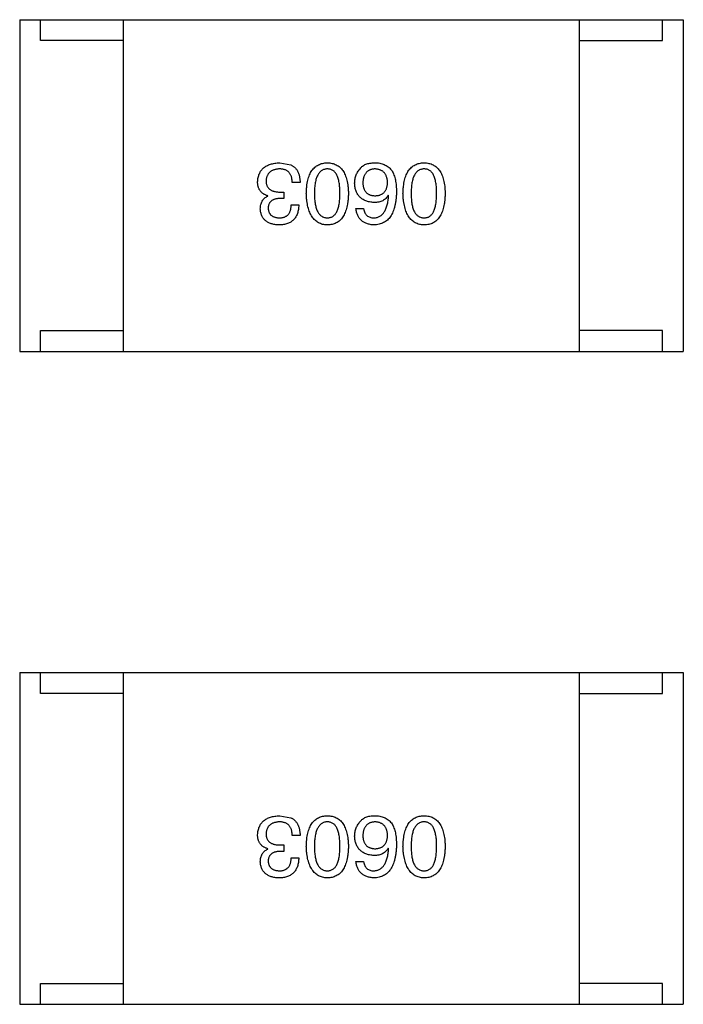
# Model space of a CAD drawing. Header units: inches. Extents: x -39 to 106, y -45 to 75.
# Tile 88 of 222: x 25.93 to 27.53, y -20.01 to -17.63. Entities that reach past the tile are written whole.
import ezdxf

# ---------------------------------------------------------------- set-up
doc = ezdxf.new("R2010")
doc.units = ezdxf.units.IN
doc.header["$LTSCALE"] = 1.21
doc.header["$MEASUREMENT"] = 0
doc.layers.get('0').update_dxf_attribs({"linetype": 'CONTINUOUS'})

msp = doc.modelspace()

# ---------------------------------------------------------------- linework, layer by layer
at = {"color": 7, "linetype": 'Continuous'}
for p, q in [((25.928, -17.6317), (27.528, -17.6317)), ((25.928, -17.6317), (25.928, -18.4317)), ((25.978, -17.6817), (25.978, -17.6317)), ((26.178, -18.4317), (26.178, -17.6317)), ((27.278, -18.4317), (27.278, -17.6317)), ((27.478, -17.6817), (27.478, -17.6317)), ((27.528, -17.6317), (27.528, -18.4317)), ((26.178, -17.6817), (25.978, -17.6817)), ((27.278, -17.6817), (27.478, -17.6817)), ((26.5548, -17.9769), (26.5819, -17.9818)), ((26.604, -18.0244), (26.5852, -18.0244)), ((26.5557, -18.0474), (26.5647, -18.0474)), ((26.5647, -18.0474), (26.5647, -18.063)), ((26.5261, -18.0572), (26.5261, -18.0564)), ((26.5647, -18.063), (26.5548, -18.063)), ((26.8175, -18.0556), (26.8167, -18.0548)), ((26.5827, -18.0785), (26.6007, -18.0785)), ((26.7388, -18.0875), (26.7568, -18.0875)), ((25.978, -18.3817), (26.178, -18.3817)), ((25.978, -18.4317), (25.978, -18.3817)), ((27.478, -18.3817), (27.278, -18.3817)), ((27.478, -18.4317), (27.478, -18.3817)), ((25.928, -18.4317), (27.528, -18.4317)), ((25.928, -19.2067), (27.528, -19.2067)), ((25.928, -19.2067), (25.928, -20.0067)), ((25.978, -19.2567), (25.978, -19.2067)), ((26.178, -20.0067), (26.178, -19.2067)), ((27.278, -20.0067), (27.278, -19.2067)), ((27.478, -19.2567), (27.478, -19.2067)), ((27.528, -19.2067), (27.528, -20.0067)), ((26.178, -19.2567), (25.978, -19.2567)), ((27.278, -19.2567), (27.478, -19.2567)), ((26.5548, -19.5518), (26.5819, -19.5568)), ((26.604, -19.5994), (26.5852, -19.5994)), ((26.5261, -19.6322), (26.5261, -19.6313)), ((26.5647, -19.6379), (26.5548, -19.6379)), ((26.5557, -19.6223), (26.5647, -19.6223)), ((26.5647, -19.6223), (26.5647, -19.6379)), ((26.8175, -19.6305), (26.8167, -19.6297)), ((26.5827, -19.6535), (26.6007, -19.6535)), ((26.7388, -19.6625), (26.7568, -19.6625)), ((25.978, -19.9567), (26.178, -19.9567)), ((25.978, -20.0067), (25.978, -19.9567)), ((27.478, -19.9567), (27.278, -19.9567)), ((27.478, -20.0067), (27.478, -19.9567)), ((25.928, -20.0067), (27.528, -20.0067))]:
    msp.add_line(p, q, dxfattribs=at)
for points, knots in [([(26.5016, -18.0228), (26.5017, -18.021), (26.5019, -18.0175), (26.5028, -18.0125), (26.5041, -18.0077), (26.5057, -18.0034), (26.5077, -17.9993), (26.5101, -17.9956), (26.5129, -17.9922), (26.5161, -17.9891), (26.5196, -17.9864), (26.5235, -17.984), (26.5278, -17.982), (26.5325, -17.9803), (26.5376, -17.9789), (26.543, -17.9779), (26.5488, -17.9772), (26.5528, -17.977), (26.5548, -17.9769)], [0, 0, 0, 0, 0.068236, 0.132937, 0.194125, 0.253174, 0.310181, 0.365986, 0.421096, 0.476216, 0.532352, 0.590232, 0.649824, 0.71274, 0.778406, 0.848058, 0.921922, 1, 1, 1, 1]), ([(26.619, -18.0507), (26.6191, -18.0477), (26.6193, -18.042), (26.62, -18.0337), (26.6211, -18.026), (26.6226, -18.0188), (26.6245, -18.0122), (26.6267, -18.0062), (26.6293, -18.0007), (26.6323, -17.9957), (26.6357, -17.9914), (26.6395, -17.9876), (26.6436, -17.9844), (26.6481, -17.9817), (26.653, -17.9796), (26.6583, -17.9781), (26.6639, -17.9772), (26.6678, -17.977), (26.6698, -17.9769)], [0, 0, 0, 0, 0.08769, 0.170218, 0.24749, 0.319818, 0.387758, 0.451391, 0.511445, 0.568185, 0.622681, 0.67526, 0.726746, 0.778428, 0.830764, 0.884397, 0.940866, 1, 1, 1, 1]), ([(26.6698, -17.9769), (26.6718, -17.977), (26.6756, -17.9772), (26.6813, -17.9781), (26.6865, -17.9796), (26.6914, -17.9817), (26.6959, -17.9844), (26.7001, -17.9876), (26.7038, -17.9914), (26.7072, -17.9958), (26.7102, -18.0007), (26.7128, -18.0062), (26.715, -18.0122), (26.7169, -18.0188), (26.7184, -18.026), (26.7195, -18.0337), (26.7203, -18.042), (26.7205, -18.0477), (26.7206, -18.0507)], [0, 0, 0, 0, 0.059135, 0.115606, 0.169241, 0.221578, 0.273261, 0.324749, 0.377329, 0.431642, 0.488541, 0.548597, 0.612232, 0.680174, 0.752504, 0.829777, 0.912307, 1, 1, 1, 1]), ([(26.7503, -17.9892), (26.7512, -17.9881), (26.7531, -17.986), (26.7566, -17.9834), (26.7605, -17.9812), (26.7649, -17.9794), (26.7698, -17.9781), (26.7752, -17.9773), (26.781, -17.9768), (26.7851, -17.9769), (26.7872, -17.9769)], [0, 0, 0, 0, 0.105033, 0.21147, 0.321511, 0.438526, 0.563605, 0.698055, 0.843218, 1, 1, 1, 1]), ([(26.7872, -17.9769), (26.7892, -17.977), (26.7932, -17.9772), (26.799, -17.9783), (26.8045, -17.9799), (26.8095, -17.9821), (26.8142, -17.9849), (26.8185, -17.9882), (26.8224, -17.9921), (26.8246, -17.9951), (26.8257, -17.9966)], [0, 0, 0, 0, 0.137449, 0.267856, 0.393219, 0.514735, 0.63397, 0.753734, 0.874967, 1, 1, 1, 1]), ([(26.8521, -18.0507), (26.8522, -18.0477), (26.8524, -18.042), (26.8532, -18.0337), (26.8543, -18.026), (26.8558, -18.0188), (26.8576, -18.0122), (26.8599, -18.0062), (26.8625, -18.0007), (26.8655, -17.9957), (26.8689, -17.9914), (26.8726, -17.9876), (26.8768, -17.9844), (26.8813, -17.9817), (26.8862, -17.9796), (26.8914, -17.9781), (26.8971, -17.9772), (26.9009, -17.977), (26.9029, -17.9769)], [0, 0, 0, 0, 0.08769, 0.170218, 0.24749, 0.319818, 0.387758, 0.451391, 0.511445, 0.568185, 0.622681, 0.67526, 0.726746, 0.778428, 0.830764, 0.884397, 0.940866, 1, 1, 1, 1]), ([(26.9029, -17.9769), (26.9049, -17.977), (26.9088, -17.9772), (26.9144, -17.9781), (26.9197, -17.9796), (26.9246, -17.9817), (26.9291, -17.9844), (26.9332, -17.9876), (26.937, -17.9914), (26.9403, -17.9958), (26.9434, -18.0007), (26.9459, -18.0062), (26.9482, -18.0122), (26.9501, -18.0188), (26.9516, -18.026), (26.9527, -18.0337), (26.9534, -18.042), (26.9536, -18.0477), (26.9537, -18.0507)], [0, 0, 0, 0, 0.059135, 0.115606, 0.169241, 0.221578, 0.273261, 0.324749, 0.377329, 0.431642, 0.488541, 0.548597, 0.612232, 0.680174, 0.752504, 0.829777, 0.912307, 1, 1, 1, 1]), ([(26.554, -17.9916), (26.5528, -17.9917), (26.5504, -17.9919), (26.5469, -17.9924), (26.5437, -17.9931), (26.5407, -17.994), (26.5379, -17.9951), (26.5353, -17.9964), (26.533, -17.9979), (26.5308, -17.9996), (26.529, -18.0015), (26.5272, -18.0036), (26.5258, -18.0059), (26.5246, -18.0084), (26.5236, -18.0111), (26.5229, -18.014), (26.5223, -18.0171), (26.5221, -18.0192), (26.522, -18.0203)], [0, 0, 0, 0, 0.076694, 0.149502, 0.218019, 0.283183, 0.345589, 0.405199, 0.462852, 0.519478, 0.575313, 0.630559, 0.687006, 0.744638, 0.804006, 0.866059, 0.931486, 1, 1, 1, 1]), ([(26.5852, -18.0244), (26.5851, -18.0231), (26.585, -18.0205), (26.5845, -18.0168), (26.5839, -18.0133), (26.583, -18.0101), (26.5818, -18.0072), (26.5805, -18.0044), (26.5788, -18.002), (26.577, -17.9998), (26.5749, -17.9979), (26.5726, -17.9962), (26.5701, -17.9948), (26.5673, -17.9936), (26.5643, -17.9927), (26.5611, -17.9921), (26.5576, -17.9917), (26.5552, -17.9917), (26.554, -17.9916)], [0, 0, 0, 0, 0.07723, 0.149593, 0.217944, 0.282232, 0.34411, 0.402297, 0.458791, 0.513966, 0.568538, 0.623291, 0.679957, 0.737243, 0.798142, 0.86118, 0.928728, 1, 1, 1, 1]), ([(26.5819, -17.9818), (26.5828, -17.9822), (26.5845, -17.9831), (26.5869, -17.9846), (26.5892, -17.9863), (26.5913, -17.9881), (26.5932, -17.9902), (26.595, -17.9924), (26.5967, -17.9948), (26.5981, -17.9974), (26.5994, -18.0002), (26.6006, -18.0031), (26.6015, -18.0062), (26.6024, -18.0095), (26.603, -18.013), (26.6035, -18.0166), (26.6039, -18.0205), (26.604, -18.0231), (26.604, -18.0244)], [0, 0, 0, 0, 0.056906, 0.113264, 0.168825, 0.223843, 0.279195, 0.335267, 0.392098, 0.450414, 0.51054, 0.572219, 0.636652, 0.703156, 0.773102, 0.845505, 0.921063, 1, 1, 1, 1]), ([(26.6698, -17.9916), (26.6685, -17.9917), (26.6661, -17.9919), (26.6625, -17.9926), (26.6592, -17.9939), (26.6561, -17.9956), (26.6533, -17.9977), (26.6507, -18.0003), (26.6484, -18.0034), (26.6463, -18.0069), (26.6445, -18.0108), (26.6429, -18.0152), (26.6416, -18.02), (26.6405, -18.0253), (26.6397, -18.031), (26.6391, -18.0371), (26.6387, -18.0438), (26.6386, -18.0483), (26.6386, -18.0507)], [0, 0, 0, 0, 0.050879, 0.099377, 0.146973, 0.193618, 0.240619, 0.289461, 0.34047, 0.395283, 0.453059, 0.515633, 0.582666, 0.655287, 0.732971, 0.815933, 0.905166, 1, 1, 1, 1]), ([(26.7001, -18.0507), (26.7001, -18.0483), (26.7, -18.0437), (26.6997, -18.037), (26.6991, -18.0307), (26.6983, -18.025), (26.6972, -18.0197), (26.696, -18.0148), (26.6944, -18.0104), (26.6926, -18.0065), (26.6906, -18.003), (26.6884, -17.9999), (26.6859, -17.9974), (26.6831, -17.9953), (26.6801, -17.9936), (26.6769, -17.9925), (26.6734, -17.9918), (26.671, -17.9917), (26.6698, -17.9916)], [0, 0, 0, 0, 0.096457, 0.187288, 0.27178, 0.350132, 0.423455, 0.491343, 0.554037, 0.612253, 0.666313, 0.717038, 0.764921, 0.811214, 0.856775, 0.902988, 0.950234, 1, 1, 1, 1]), ([(26.7355, -18.0261), (26.7356, -18.0243), (26.7357, -18.0209), (26.7364, -18.0158), (26.7375, -18.0109), (26.7391, -18.0061), (26.7412, -18.0016), (26.7438, -17.9972), (26.7468, -17.9931), (26.7491, -17.9905), (26.7503, -17.9892)], [0, 0, 0, 0, 0.12904, 0.253809, 0.377066, 0.499122, 0.621469, 0.744665, 0.870607, 1, 1, 1, 1]), ([(26.7839, -17.9916), (26.7828, -17.9917), (26.7807, -17.9919), (26.7776, -17.9925), (26.7747, -17.9933), (26.772, -17.9943), (26.7695, -17.9956), (26.7671, -17.9971), (26.765, -17.9988), (26.7631, -18.0008), (26.7614, -18.0031), (26.7599, -18.0056), (26.7586, -18.0082), (26.7575, -18.0112), (26.7567, -18.0144), (26.756, -18.0178), (26.7554, -18.0214), (26.7553, -18.024), (26.7552, -18.0252)], [0, 0, 0, 0, 0.066682, 0.130303, 0.190802, 0.248749, 0.30534, 0.361219, 0.415721, 0.471765, 0.528279, 0.586428, 0.64659, 0.710143, 0.776461, 0.846692, 0.921137, 1, 1, 1, 1]), ([(26.815, -18.0244), (26.815, -18.0231), (26.8148, -18.0206), (26.8142, -18.017), (26.8135, -18.0136), (26.8125, -18.0104), (26.8114, -18.0075), (26.8099, -18.0049), (26.8083, -18.0024), (26.8064, -18.0002), (26.8044, -17.9983), (26.8021, -17.9966), (26.7996, -17.9951), (26.7969, -17.994), (26.7939, -17.993), (26.7908, -17.9923), (26.7874, -17.9918), (26.7851, -17.9917), (26.7839, -17.9916)], [0, 0, 0, 0, 0.076467, 0.148148, 0.216496, 0.280559, 0.342274, 0.401168, 0.458322, 0.514073, 0.569257, 0.62465, 0.68124, 0.739113, 0.799947, 0.862804, 0.929597, 1, 1, 1, 1]), ([(26.8257, -17.9966), (26.8265, -17.9981), (26.8283, -18.0013), (26.8305, -18.0066), (26.8323, -18.0123), (26.8338, -18.0184), (26.835, -18.025), (26.8357, -18.032), (26.8363, -18.0396), (26.8363, -18.0447), (26.8363, -18.0474)], [0, 0, 0, 0, 0.101889, 0.209155, 0.322694, 0.442863, 0.569758, 0.70479, 0.848502, 1, 1, 1, 1]), ([(26.9029, -17.9916), (26.9017, -17.9917), (26.8992, -17.9919), (26.8956, -17.9926), (26.8923, -17.9939), (26.8892, -17.9956), (26.8864, -17.9977), (26.8839, -18.0003), (26.8815, -18.0034), (26.8795, -18.0069), (26.8776, -18.0108), (26.8761, -18.0152), (26.8747, -18.02), (26.8736, -18.0253), (26.8728, -18.031), (26.8722, -18.0371), (26.8718, -18.0438), (26.8718, -18.0483), (26.8718, -18.0507)], [0, 0, 0, 0, 0.050879, 0.099377, 0.146973, 0.193618, 0.240619, 0.289461, 0.34047, 0.395283, 0.453059, 0.515633, 0.582666, 0.655287, 0.732971, 0.815933, 0.905166, 1, 1, 1, 1]), ([(26.9333, -18.0507), (26.9332, -18.0483), (26.9332, -18.0437), (26.9328, -18.037), (26.9323, -18.0307), (26.9315, -18.025), (26.9303, -18.0197), (26.9291, -18.0148), (26.9276, -18.0104), (26.9258, -18.0065), (26.9238, -18.003), (26.9215, -17.9999), (26.919, -17.9974), (26.9162, -17.9953), (26.9133, -17.9936), (26.91, -17.9925), (26.9065, -17.9918), (26.9042, -17.9917), (26.9029, -17.9916)], [0, 0, 0, 0, 0.096457, 0.187288, 0.27178, 0.350132, 0.423455, 0.491343, 0.554037, 0.612253, 0.666313, 0.717038, 0.764921, 0.811214, 0.856775, 0.902988, 0.950234, 1, 1, 1, 1]), ([(26.5261, -18.0564), (26.5252, -18.0561), (26.5232, -18.0554), (26.5204, -18.0543), (26.5178, -18.053), (26.5154, -18.0516), (26.5132, -18.05), (26.5111, -18.0482), (26.5093, -18.0464), (26.5077, -18.0443), (26.5062, -18.0421), (26.505, -18.0398), (26.5039, -18.0373), (26.5031, -18.0347), (26.5023, -18.0319), (26.5019, -18.029), (26.5016, -18.026), (26.5016, -18.0239), (26.5016, -18.0228)], [0, 0, 0, 0, 0.069445, 0.136039, 0.200011, 0.261745, 0.322328, 0.381403, 0.438864, 0.496655, 0.554398, 0.612391, 0.672266, 0.733005, 0.79604, 0.861293, 0.928785, 1, 1, 1, 1]), ([(26.522, -18.0203), (26.5221, -18.0214), (26.5221, -18.0236), (26.5225, -18.0266), (26.5232, -18.0295), (26.5241, -18.0322), (26.5253, -18.0346), (26.5267, -18.0368), (26.5284, -18.0389), (26.5304, -18.0407), (26.5327, -18.0423), (26.5352, -18.0437), (26.538, -18.0448), (26.541, -18.0457), (26.5443, -18.0465), (26.5479, -18.047), (26.5517, -18.0474), (26.5543, -18.0474), (26.5557, -18.0474)], [0, 0, 0, 0, 0.066518, 0.129194, 0.188613, 0.245254, 0.300032, 0.353805, 0.407079, 0.461108, 0.516272, 0.574141, 0.634837, 0.699275, 0.767504, 0.840272, 0.917505, 1, 1, 1, 1]), ([(26.7552, -18.0252), (26.7553, -18.0265), (26.7555, -18.0289), (26.756, -18.0323), (26.7567, -18.0355), (26.7576, -18.0385), (26.7587, -18.0413), (26.76, -18.0439), (26.7616, -18.0461), (26.7633, -18.0482), (26.7653, -18.0501), (26.7675, -18.0517), (26.7699, -18.053), (26.7724, -18.0542), (26.7752, -18.0551), (26.7782, -18.0558), (26.7814, -18.0562), (26.7836, -18.0563), (26.7847, -18.0564)], [0, 0, 0, 0, 0.076288, 0.14871, 0.216387, 0.281386, 0.342528, 0.402111, 0.4591, 0.514852, 0.569974, 0.625644, 0.682226, 0.740156, 0.800362, 0.863471, 0.930116, 1, 1, 1, 1]), ([(26.7847, -18.0564), (26.7859, -18.0563), (26.7881, -18.0562), (26.7914, -18.0558), (26.7945, -18.0551), (26.7973, -18.0541), (26.8, -18.053), (26.8024, -18.0515), (26.8047, -18.0499), (26.8067, -18.048), (26.8085, -18.0459), (26.81, -18.0435), (26.8114, -18.0409), (26.8126, -18.0381), (26.8135, -18.035), (26.8143, -18.0317), (26.8148, -18.0281), (26.815, -18.0257), (26.815, -18.0244)], [0, 0, 0, 0, 0.070453, 0.136523, 0.199866, 0.260392, 0.318446, 0.374657, 0.430182, 0.485556, 0.541071, 0.598396, 0.657208, 0.718642, 0.783247, 0.851631, 0.923928, 1, 1, 1, 1]), ([(26.7822, -18.0728), (26.7804, -18.0726), (26.7769, -18.0723), (26.7717, -18.0714), (26.7669, -18.0702), (26.7625, -18.0687), (26.7583, -18.0669), (26.7545, -18.0648), (26.7511, -18.0623), (26.748, -18.0595), (26.7452, -18.0564), (26.7428, -18.053), (26.7407, -18.0493), (26.739, -18.0453), (26.7376, -18.0409), (26.7365, -18.0362), (26.7358, -18.0313), (26.7356, -18.0278), (26.7355, -18.0261)], [0, 0, 0, 0, 0.074228, 0.144548, 0.211288, 0.274576, 0.335162, 0.393915, 0.450599, 0.506657, 0.562409, 0.618617, 0.676096, 0.735061, 0.79654, 0.860906, 0.928473, 1, 1, 1, 1]), ([(26.8363, -18.0474), (26.8363, -18.0505), (26.8361, -18.0566), (26.8352, -18.0655), (26.8341, -18.0738), (26.8325, -18.0814), (26.8305, -18.0885), (26.8281, -18.095), (26.8253, -18.1009), (26.8221, -18.1062), (26.8186, -18.1109), (26.8146, -18.115), (26.8102, -18.1185), (26.8053, -18.1214), (26.8001, -18.1237), (26.7945, -18.1254), (26.7885, -18.1265), (26.7844, -18.1268), (26.7822, -18.1269)], [0, 0, 0, 0, 0.087517, 0.169686, 0.246944, 0.319347, 0.387088, 0.450961, 0.511075, 0.567974, 0.622351, 0.675039, 0.726853, 0.778688, 0.83093, 0.884738, 0.941043, 1, 1, 1, 1]), ([(26.5081, -18.0884), (26.5082, -18.0865), (26.5083, -18.083), (26.5091, -18.0779), (26.5105, -18.0733), (26.5125, -18.0691), (26.5151, -18.0654), (26.5182, -18.0621), (26.5219, -18.0593), (26.5247, -18.0579), (26.5261, -18.0572)], [0, 0, 0, 0, 0.143686, 0.277942, 0.40333, 0.521785, 0.638573, 0.755208, 0.874773, 1, 1, 1, 1]), ([(26.5548, -18.063), (26.5537, -18.063), (26.5516, -18.0631), (26.5485, -18.0635), (26.5457, -18.064), (26.543, -18.0647), (26.5405, -18.0656), (26.5382, -18.0666), (26.5362, -18.0679), (26.5343, -18.0693), (26.5327, -18.0708), (26.5312, -18.0726), (26.53, -18.0745), (26.529, -18.0766), (26.5281, -18.0789), (26.5275, -18.0814), (26.5271, -18.084), (26.527, -18.0858), (26.527, -18.0867)], [0, 0, 0, 0, 0.079415, 0.154091, 0.22508, 0.29186, 0.355026, 0.415127, 0.472418, 0.528511, 0.583551, 0.638361, 0.693547, 0.750023, 0.807857, 0.868401, 0.932259, 1, 1, 1, 1]), ([(26.6698, -18.1269), (26.6678, -18.1268), (26.664, -18.1265), (26.6584, -18.1255), (26.6533, -18.1238), (26.6484, -18.1216), (26.644, -18.1188), (26.6399, -18.1155), (26.6361, -18.1115), (26.6328, -18.107), (26.6297, -18.1019), (26.6271, -18.0963), (26.6248, -18.09), (26.6229, -18.0833), (26.6214, -18.0759), (26.6202, -18.068), (26.6193, -18.0595), (26.6191, -18.0537), (26.619, -18.0507)], [0, 0, 0, 0, 0.057415, 0.112361, 0.16496, 0.216437, 0.267441, 0.318839, 0.371478, 0.426325, 0.483626, 0.544235, 0.608673, 0.677374, 0.750405, 0.828394, 0.911525, 1, 1, 1, 1]), ([(26.6386, -18.0507), (26.6386, -18.053), (26.6387, -18.0577), (26.6391, -18.0644), (26.6397, -18.0706), (26.6405, -18.0764), (26.6416, -18.0817), (26.6429, -18.0865), (26.6445, -18.0909), (26.6463, -18.0949), (26.6484, -18.0983), (26.6507, -18.1014), (26.6533, -18.1039), (26.6561, -18.1061), (26.6592, -18.1077), (26.6625, -18.1089), (26.6661, -18.1095), (26.6685, -18.1096), (26.6698, -18.1097)], [0, 0, 0, 0, 0.095719, 0.185854, 0.269738, 0.347952, 0.420315, 0.487894, 0.550245, 0.608186, 0.662454, 0.713283, 0.761375, 0.808209, 0.854301, 0.901312, 0.949396, 1, 1, 1, 1]), ([(26.6698, -18.1097), (26.671, -18.1096), (26.6734, -18.1095), (26.6769, -18.1089), (26.6801, -18.1077), (26.6831, -18.1061), (26.6858, -18.1039), (26.6884, -18.1014), (26.6906, -18.0984), (26.6926, -18.0949), (26.6944, -18.0909), (26.696, -18.0865), (26.6972, -18.0817), (26.6983, -18.0764), (26.6991, -18.0706), (26.6997, -18.0643), (26.7, -18.0577), (26.7001, -18.053), (26.7001, -18.0507)], [0, 0, 0, 0, 0.049764, 0.097007, 0.143217, 0.188577, 0.235116, 0.282997, 0.333719, 0.387776, 0.445989, 0.508679, 0.576563, 0.649481, 0.728235, 0.812722, 0.903548, 1, 1, 1, 1]), ([(26.7206, -18.0507), (26.7205, -18.0537), (26.7203, -18.0596), (26.7195, -18.0682), (26.7184, -18.0762), (26.7169, -18.0836), (26.7151, -18.0904), (26.7128, -18.0966), (26.7102, -18.1023), (26.7072, -18.1074), (26.7038, -18.1119), (26.7001, -18.1158), (26.696, -18.1192), (26.6914, -18.1219), (26.6865, -18.1241), (26.6813, -18.1257), (26.6756, -18.1266), (26.6718, -18.1268), (26.6698, -18.1269)], [0, 0, 0, 0, 0.088823, 0.172287, 0.250296, 0.323438, 0.392244, 0.456221, 0.516635, 0.573871, 0.628, 0.680335, 0.731489, 0.782557, 0.834044, 0.886738, 0.942089, 1, 1, 1, 1]), ([(26.8167, -18.0548), (26.8158, -18.0562), (26.8141, -18.059), (26.811, -18.0627), (26.8073, -18.0659), (26.8032, -18.0684), (26.7986, -18.0704), (26.7935, -18.0718), (26.788, -18.0727), (26.7842, -18.0727), (26.7822, -18.0728)], [0, 0, 0, 0, 0.122276, 0.239997, 0.35611, 0.473903, 0.59404, 0.720428, 0.855383, 1, 1, 1, 1]), ([(26.7822, -18.1097), (26.7835, -18.1096), (26.7861, -18.1094), (26.7898, -18.1085), (26.7932, -18.1074), (26.7965, -18.1057), (26.7995, -18.1038), (26.8023, -18.1013), (26.8048, -18.0985), (26.8072, -18.0953), (26.8092, -18.0917), (26.8111, -18.0877), (26.8127, -18.0833), (26.8141, -18.0785), (26.8153, -18.0734), (26.8163, -18.0678), (26.817, -18.0618), (26.8173, -18.0577), (26.8175, -18.0556)], [0, 0, 0, 0, 0.054741, 0.107075, 0.158339, 0.208382, 0.258772, 0.310045, 0.362765, 0.417822, 0.475982, 0.537466, 0.602901, 0.673037, 0.747247, 0.826291, 0.910782, 1, 1, 1, 1]), ([(26.9029, -18.1269), (26.901, -18.1268), (26.8971, -18.1265), (26.8916, -18.1255), (26.8864, -18.1238), (26.8816, -18.1216), (26.8771, -18.1188), (26.873, -18.1155), (26.8693, -18.1115), (26.8659, -18.107), (26.8629, -18.1019), (26.8603, -18.0963), (26.858, -18.09), (26.8561, -18.0833), (26.8546, -18.0759), (26.8533, -18.068), (26.8525, -18.0595), (26.8522, -18.0537), (26.8521, -18.0507)], [0, 0, 0, 0, 0.057415, 0.112361, 0.16496, 0.216437, 0.267441, 0.318839, 0.371478, 0.426325, 0.483626, 0.544235, 0.608673, 0.677374, 0.750405, 0.828394, 0.911525, 1, 1, 1, 1]), ([(26.8718, -18.0507), (26.8718, -18.053), (26.8718, -18.0577), (26.8722, -18.0644), (26.8728, -18.0706), (26.8736, -18.0764), (26.8747, -18.0817), (26.876, -18.0865), (26.8776, -18.0909), (26.8794, -18.0949), (26.8815, -18.0983), (26.8838, -18.1014), (26.8864, -18.1039), (26.8892, -18.1061), (26.8923, -18.1077), (26.8956, -18.1089), (26.8992, -18.1095), (26.9017, -18.1096), (26.9029, -18.1097)], [0, 0, 0, 0, 0.095719, 0.185854, 0.269738, 0.347952, 0.420315, 0.487894, 0.550245, 0.608186, 0.662454, 0.713283, 0.761375, 0.808209, 0.854301, 0.901312, 0.949396, 1, 1, 1, 1]), ([(26.9029, -18.1097), (26.9042, -18.1096), (26.9065, -18.1095), (26.91, -18.1089), (26.9133, -18.1077), (26.9163, -18.1061), (26.919, -18.1039), (26.9215, -18.1014), (26.9238, -18.0984), (26.9258, -18.0949), (26.9276, -18.0909), (26.9291, -18.0865), (26.9303, -18.0817), (26.9315, -18.0764), (26.9322, -18.0706), (26.9328, -18.0643), (26.9332, -18.0577), (26.9332, -18.053), (26.9333, -18.0507)], [0, 0, 0, 0, 0.049764, 0.097007, 0.143217, 0.188577, 0.235116, 0.282997, 0.333719, 0.387776, 0.445989, 0.508679, 0.576563, 0.649481, 0.728235, 0.812722, 0.903548, 1, 1, 1, 1]), ([(26.9537, -18.0507), (26.9536, -18.0537), (26.9534, -18.0596), (26.9527, -18.0682), (26.9516, -18.0762), (26.9501, -18.0836), (26.9482, -18.0904), (26.9459, -18.0966), (26.9434, -18.1023), (26.9403, -18.1074), (26.937, -18.1119), (26.9332, -18.1158), (26.9291, -18.1192), (26.9246, -18.1219), (26.9197, -18.1241), (26.9144, -18.1257), (26.9088, -18.1266), (26.9049, -18.1268), (26.9029, -18.1269)], [0, 0, 0, 0, 0.088823, 0.172287, 0.250296, 0.323438, 0.392244, 0.456221, 0.516635, 0.573871, 0.628, 0.680335, 0.731489, 0.782557, 0.834044, 0.886738, 0.942089, 1, 1, 1, 1]), ([(26.5532, -18.1269), (26.5515, -18.1268), (26.5481, -18.1266), (26.5433, -18.126), (26.5387, -18.1251), (26.5345, -18.1239), (26.5305, -18.1225), (26.5269, -18.1208), (26.5236, -18.1188), (26.5206, -18.1165), (26.5179, -18.114), (26.5156, -18.1111), (26.5135, -18.108), (26.5118, -18.1046), (26.5104, -18.1009), (26.5093, -18.097), (26.5085, -18.0928), (26.5082, -18.0899), (26.5081, -18.0884)], [0, 0, 0, 0, 0.077845, 0.151584, 0.221397, 0.287366, 0.350104, 0.410398, 0.467998, 0.524388, 0.579979, 0.635152, 0.690917, 0.747936, 0.806661, 0.867861, 0.932479, 1, 1, 1, 1]), ([(26.527, -18.0867), (26.5271, -18.0876), (26.5272, -18.0894), (26.5277, -18.0919), (26.5284, -18.0943), (26.5292, -18.0965), (26.5303, -18.0985), (26.5315, -18.1003), (26.5329, -18.1021), (26.5345, -18.1036), (26.5363, -18.1049), (26.5383, -18.1061), (26.5405, -18.1071), (26.5428, -18.108), (26.5454, -18.1086), (26.5481, -18.1092), (26.551, -18.1095), (26.553, -18.1096), (26.554, -18.1097)], [0, 0, 0, 0, 0.067655, 0.132224, 0.194132, 0.253145, 0.309858, 0.366002, 0.421361, 0.47702, 0.532632, 0.590536, 0.65067, 0.713258, 0.779588, 0.848803, 0.921949, 1, 1, 1, 1]), ([(26.6007, -18.0785), (26.6007, -18.0805), (26.6006, -18.0842), (26.5999, -18.0896), (26.5989, -18.0946), (26.5976, -18.0993), (26.5958, -18.1036), (26.5938, -18.1076), (26.5913, -18.1112), (26.5885, -18.1144), (26.5853, -18.1173), (26.5818, -18.1198), (26.5779, -18.1219), (26.5736, -18.1236), (26.569, -18.1251), (26.5641, -18.126), (26.5588, -18.1267), (26.5551, -18.1268), (26.5532, -18.1269)], [0, 0, 0, 0, 0.074804, 0.144899, 0.211458, 0.274554, 0.334363, 0.392059, 0.448123, 0.503024, 0.558154, 0.613471, 0.670844, 0.729926, 0.792003, 0.857405, 0.926768, 1, 1, 1, 1]), ([(26.554, -18.1097), (26.5551, -18.1097), (26.5573, -18.1096), (26.5605, -18.1092), (26.5635, -18.1086), (26.5662, -18.1078), (26.5688, -18.1067), (26.5711, -18.1053), (26.5733, -18.1038), (26.5752, -18.1019), (26.5769, -18.0998), (26.5783, -18.0975), (26.5796, -18.0949), (26.5807, -18.0921), (26.5815, -18.0891), (26.5821, -18.0858), (26.5825, -18.0822), (26.5827, -18.0798), (26.5827, -18.0785)], [0, 0, 0, 0, 0.069877, 0.136363, 0.198671, 0.257968, 0.315462, 0.370709, 0.425568, 0.479847, 0.535753, 0.592303, 0.651386, 0.713311, 0.778642, 0.84836, 0.921866, 1, 1, 1, 1]), ([(26.7822, -18.1269), (26.7807, -18.1268), (26.7775, -18.1265), (26.773, -18.1258), (26.7688, -18.1248), (26.7648, -18.1236), (26.7611, -18.1221), (26.7577, -18.1203), (26.7546, -18.1182), (26.7517, -18.1159), (26.7491, -18.1133), (26.7468, -18.1104), (26.7447, -18.1073), (26.743, -18.1038), (26.7415, -18.1001), (26.7403, -18.0962), (26.7394, -18.092), (26.739, -18.089), (26.7388, -18.0875)], [0, 0, 0, 0, 0.073784, 0.144317, 0.211047, 0.274818, 0.336501, 0.395724, 0.453465, 0.510016, 0.566585, 0.622844, 0.680328, 0.739335, 0.800408, 0.863904, 0.93053, 1, 1, 1, 1]), ([(26.7568, -18.0875), (26.7572, -18.0893), (26.758, -18.0926), (26.7598, -18.0972), (26.7622, -18.1011), (26.7651, -18.1042), (26.7687, -18.1067), (26.7727, -18.1084), (26.7773, -18.1095), (26.7806, -18.1096), (26.7822, -18.1097)], [0, 0, 0, 0, 0.1439, 0.274233, 0.394478, 0.509388, 0.621911, 0.738504, 0.863414, 1, 1, 1, 1]), ([(26.5016, -19.5977), (26.5017, -19.5959), (26.5019, -19.5924), (26.5028, -19.5874), (26.5041, -19.5827), (26.5057, -19.5783), (26.5077, -19.5742), (26.5101, -19.5705), (26.5129, -19.5671), (26.5161, -19.5641), (26.5196, -19.5613), (26.5235, -19.559), (26.5278, -19.5569), (26.5325, -19.5552), (26.5376, -19.5539), (26.543, -19.5528), (26.5488, -19.5521), (26.5528, -19.5519), (26.5548, -19.5518)], [0, 0, 0, 0, 0.068236, 0.132937, 0.194125, 0.253174, 0.310181, 0.365986, 0.421096, 0.476216, 0.532352, 0.590232, 0.649824, 0.71274, 0.778406, 0.848058, 0.921922, 1, 1, 1, 1]), ([(26.554, -19.5666), (26.5528, -19.5667), (26.5504, -19.5668), (26.5469, -19.5674), (26.5437, -19.5681), (26.5407, -19.5689), (26.5379, -19.57), (26.5353, -19.5713), (26.533, -19.5728), (26.5308, -19.5745), (26.529, -19.5765), (26.5272, -19.5785), (26.5258, -19.5809), (26.5246, -19.5834), (26.5236, -19.586), (26.5229, -19.589), (26.5223, -19.592), (26.5221, -19.5942), (26.522, -19.5953)], [0, 0, 0, 0, 0.076694, 0.149502, 0.218019, 0.283183, 0.345589, 0.405199, 0.462852, 0.519478, 0.575313, 0.630559, 0.687006, 0.744638, 0.804006, 0.866059, 0.931486, 1, 1, 1, 1]), ([(26.5852, -19.5994), (26.5851, -19.5981), (26.585, -19.5955), (26.5845, -19.5918), (26.5839, -19.5883), (26.583, -19.5851), (26.5818, -19.5821), (26.5805, -19.5794), (26.5788, -19.577), (26.577, -19.5748), (26.5749, -19.5728), (26.5726, -19.5711), (26.5701, -19.5697), (26.5673, -19.5686), (26.5643, -19.5677), (26.5611, -19.5671), (26.5576, -19.5667), (26.5552, -19.5666), (26.554, -19.5666)], [0, 0, 0, 0, 0.07723, 0.149593, 0.217944, 0.282232, 0.34411, 0.402297, 0.458791, 0.513966, 0.568538, 0.623291, 0.679957, 0.737243, 0.798142, 0.86118, 0.928728, 1, 1, 1, 1]), ([(26.5819, -19.5568), (26.5828, -19.5572), (26.5845, -19.558), (26.5869, -19.5596), (26.5892, -19.5612), (26.5913, -19.5631), (26.5932, -19.5651), (26.595, -19.5673), (26.5967, -19.5698), (26.5981, -19.5723), (26.5994, -19.5751), (26.6006, -19.578), (26.6015, -19.5812), (26.6024, -19.5845), (26.603, -19.5879), (26.6035, -19.5916), (26.6039, -19.5954), (26.604, -19.598), (26.604, -19.5994)], [0, 0, 0, 0, 0.056906, 0.113264, 0.168825, 0.223843, 0.279195, 0.335267, 0.392098, 0.450414, 0.51054, 0.572219, 0.636652, 0.703156, 0.773102, 0.845505, 0.921063, 1, 1, 1, 1]), ([(26.619, -19.6256), (26.6191, -19.6227), (26.6193, -19.6169), (26.62, -19.6087), (26.6211, -19.6009), (26.6226, -19.5938), (26.6245, -19.5872), (26.6267, -19.5811), (26.6293, -19.5756), (26.6323, -19.5707), (26.6357, -19.5663), (26.6395, -19.5625), (26.6436, -19.5593), (26.6481, -19.5566), (26.653, -19.5546), (26.6583, -19.553), (26.6639, -19.5521), (26.6678, -19.5519), (26.6698, -19.5518)], [0, 0, 0, 0, 0.08769, 0.170218, 0.24749, 0.319818, 0.387758, 0.451391, 0.511445, 0.568185, 0.622681, 0.67526, 0.726746, 0.778428, 0.830764, 0.884397, 0.940866, 1, 1, 1, 1]), ([(26.6698, -19.5666), (26.6685, -19.5667), (26.6661, -19.5668), (26.6625, -19.5676), (26.6592, -19.5688), (26.6561, -19.5705), (26.6533, -19.5727), (26.6507, -19.5753), (26.6484, -19.5783), (26.6463, -19.5818), (26.6445, -19.5857), (26.6429, -19.5901), (26.6416, -19.5949), (26.6405, -19.6002), (26.6397, -19.6059), (26.6391, -19.6121), (26.6387, -19.6187), (26.6386, -19.6233), (26.6386, -19.6256)], [0, 0, 0, 0, 0.050879, 0.099377, 0.146973, 0.193618, 0.240619, 0.289461, 0.34047, 0.395283, 0.453059, 0.515633, 0.582666, 0.655287, 0.732971, 0.815933, 0.905166, 1, 1, 1, 1]), ([(26.6698, -19.5518), (26.6718, -19.5519), (26.6756, -19.5521), (26.6813, -19.553), (26.6865, -19.5546), (26.6914, -19.5566), (26.6959, -19.5593), (26.7001, -19.5625), (26.7038, -19.5663), (26.7072, -19.5707), (26.7102, -19.5756), (26.7128, -19.5811), (26.715, -19.5872), (26.7169, -19.5938), (26.7184, -19.6009), (26.7195, -19.6087), (26.7203, -19.6169), (26.7205, -19.6227), (26.7206, -19.6256)], [0, 0, 0, 0, 0.059135, 0.115606, 0.169241, 0.221578, 0.273261, 0.324749, 0.377329, 0.431642, 0.488541, 0.548597, 0.612232, 0.680174, 0.752504, 0.829777, 0.912307, 1, 1, 1, 1]), ([(26.7001, -19.6256), (26.7001, -19.6232), (26.7, -19.6186), (26.6997, -19.6119), (26.6991, -19.6057), (26.6983, -19.5999), (26.6972, -19.5946), (26.696, -19.5897), (26.6944, -19.5853), (26.6926, -19.5814), (26.6906, -19.5779), (26.6884, -19.5749), (26.6859, -19.5723), (26.6831, -19.5702), (26.6801, -19.5686), (26.6769, -19.5674), (26.6734, -19.5667), (26.671, -19.5666), (26.6698, -19.5666)], [0, 0, 0, 0, 0.096457, 0.187288, 0.27178, 0.350132, 0.423455, 0.491343, 0.554037, 0.612253, 0.666313, 0.717038, 0.764921, 0.811214, 0.856775, 0.902988, 0.950234, 1, 1, 1, 1]), ([(26.7355, -19.601), (26.7356, -19.5993), (26.7357, -19.5958), (26.7364, -19.5907), (26.7375, -19.5858), (26.7391, -19.5811), (26.7412, -19.5766), (26.7438, -19.5722), (26.7468, -19.568), (26.7491, -19.5654), (26.7503, -19.5641)], [0, 0, 0, 0, 0.12904, 0.253809, 0.377066, 0.499122, 0.621469, 0.744665, 0.870607, 1, 1, 1, 1]), ([(26.7503, -19.5641), (26.7512, -19.5631), (26.7531, -19.561), (26.7566, -19.5584), (26.7605, -19.5561), (26.7649, -19.5544), (26.7698, -19.5531), (26.7752, -19.5522), (26.781, -19.5517), (26.7851, -19.5518), (26.7872, -19.5518)], [0, 0, 0, 0, 0.105033, 0.21147, 0.321511, 0.438526, 0.563605, 0.698055, 0.843218, 1, 1, 1, 1]), ([(26.7839, -19.5666), (26.7828, -19.5667), (26.7807, -19.5669), (26.7776, -19.5674), (26.7747, -19.5682), (26.772, -19.5692), (26.7695, -19.5705), (26.7671, -19.572), (26.765, -19.5738), (26.7631, -19.5758), (26.7614, -19.578), (26.7599, -19.5805), (26.7586, -19.5832), (26.7575, -19.5861), (26.7567, -19.5893), (26.756, -19.5927), (26.7554, -19.5964), (26.7553, -19.5989), (26.7552, -19.6002)], [0, 0, 0, 0, 0.066682, 0.130303, 0.190802, 0.248749, 0.30534, 0.361219, 0.415721, 0.471765, 0.528279, 0.586428, 0.64659, 0.710143, 0.776461, 0.846692, 0.921137, 1, 1, 1, 1]), ([(26.815, -19.5994), (26.815, -19.5981), (26.8148, -19.5956), (26.8142, -19.5919), (26.8135, -19.5885), (26.8125, -19.5854), (26.8114, -19.5825), (26.8099, -19.5798), (26.8083, -19.5773), (26.8064, -19.5752), (26.8044, -19.5732), (26.8021, -19.5716), (26.7996, -19.5701), (26.7969, -19.5689), (26.7939, -19.5679), (26.7908, -19.5672), (26.7874, -19.5667), (26.7851, -19.5666), (26.7839, -19.5666)], [0, 0, 0, 0, 0.076467, 0.148148, 0.216496, 0.280559, 0.342274, 0.401168, 0.458322, 0.514073, 0.569257, 0.62465, 0.68124, 0.739113, 0.799947, 0.862804, 0.929597, 1, 1, 1, 1]), ([(26.7872, -19.5518), (26.7892, -19.552), (26.7932, -19.5522), (26.799, -19.5533), (26.8045, -19.5549), (26.8095, -19.5571), (26.8142, -19.5598), (26.8185, -19.5632), (26.8224, -19.567), (26.8246, -19.57), (26.8257, -19.5715)], [0, 0, 0, 0, 0.137449, 0.267856, 0.393219, 0.514735, 0.63397, 0.753734, 0.874967, 1, 1, 1, 1]), ([(26.8521, -19.6256), (26.8522, -19.6227), (26.8524, -19.6169), (26.8532, -19.6087), (26.8543, -19.6009), (26.8558, -19.5938), (26.8576, -19.5872), (26.8599, -19.5811), (26.8625, -19.5756), (26.8655, -19.5707), (26.8689, -19.5663), (26.8726, -19.5625), (26.8768, -19.5593), (26.8813, -19.5566), (26.8862, -19.5546), (26.8914, -19.553), (26.8971, -19.5521), (26.9009, -19.5519), (26.9029, -19.5518)], [0, 0, 0, 0, 0.08769, 0.170218, 0.24749, 0.319818, 0.387758, 0.451391, 0.511445, 0.568185, 0.622681, 0.67526, 0.726746, 0.778428, 0.830764, 0.884397, 0.940866, 1, 1, 1, 1]), ([(26.9029, -19.5666), (26.9017, -19.5667), (26.8992, -19.5668), (26.8956, -19.5676), (26.8923, -19.5688), (26.8892, -19.5705), (26.8864, -19.5727), (26.8839, -19.5753), (26.8815, -19.5783), (26.8795, -19.5818), (26.8776, -19.5857), (26.8761, -19.5901), (26.8747, -19.5949), (26.8736, -19.6002), (26.8728, -19.6059), (26.8722, -19.6121), (26.8718, -19.6187), (26.8718, -19.6233), (26.8718, -19.6256)], [0, 0, 0, 0, 0.050879, 0.099377, 0.146973, 0.193618, 0.240619, 0.289461, 0.34047, 0.395283, 0.453059, 0.515633, 0.582666, 0.655287, 0.732971, 0.815933, 0.905166, 1, 1, 1, 1]), ([(26.9029, -19.5518), (26.9049, -19.5519), (26.9088, -19.5521), (26.9144, -19.553), (26.9197, -19.5546), (26.9246, -19.5566), (26.9291, -19.5593), (26.9332, -19.5625), (26.937, -19.5663), (26.9403, -19.5707), (26.9434, -19.5756), (26.9459, -19.5811), (26.9482, -19.5872), (26.9501, -19.5938), (26.9516, -19.6009), (26.9527, -19.6087), (26.9534, -19.6169), (26.9536, -19.6227), (26.9537, -19.6256)], [0, 0, 0, 0, 0.059135, 0.115606, 0.169241, 0.221578, 0.273261, 0.324749, 0.377329, 0.431642, 0.488541, 0.548597, 0.612232, 0.680174, 0.752504, 0.829777, 0.912307, 1, 1, 1, 1]), ([(26.9333, -19.6256), (26.9332, -19.6232), (26.9332, -19.6186), (26.9328, -19.6119), (26.9323, -19.6057), (26.9315, -19.5999), (26.9303, -19.5946), (26.9291, -19.5897), (26.9276, -19.5853), (26.9258, -19.5814), (26.9238, -19.5779), (26.9215, -19.5749), (26.919, -19.5723), (26.9162, -19.5702), (26.9133, -19.5686), (26.91, -19.5674), (26.9065, -19.5667), (26.9042, -19.5666), (26.9029, -19.5666)], [0, 0, 0, 0, 0.096457, 0.187288, 0.27178, 0.350132, 0.423455, 0.491343, 0.554037, 0.612253, 0.666313, 0.717038, 0.764921, 0.811214, 0.856775, 0.902988, 0.950234, 1, 1, 1, 1]), ([(26.8257, -19.5715), (26.8265, -19.5731), (26.8283, -19.5763), (26.8305, -19.5815), (26.8323, -19.5872), (26.8338, -19.5934), (26.835, -19.5999), (26.8357, -19.607), (26.8363, -19.6145), (26.8363, -19.6197), (26.8363, -19.6223)], [0, 0, 0, 0, 0.101889, 0.209155, 0.322694, 0.442863, 0.569758, 0.70479, 0.848502, 1, 1, 1, 1]), ([(26.5261, -19.6313), (26.5252, -19.631), (26.5232, -19.6304), (26.5204, -19.6293), (26.5178, -19.628), (26.5154, -19.6265), (26.5132, -19.6249), (26.5111, -19.6232), (26.5093, -19.6213), (26.5077, -19.6193), (26.5062, -19.6171), (26.505, -19.6148), (26.5039, -19.6123), (26.5031, -19.6096), (26.5023, -19.6069), (26.5019, -19.604), (26.5016, -19.6009), (26.5016, -19.5988), (26.5016, -19.5977)], [0, 0, 0, 0, 0.069445, 0.136039, 0.200011, 0.261745, 0.322328, 0.381403, 0.438864, 0.496655, 0.554398, 0.612391, 0.672266, 0.733005, 0.79604, 0.861293, 0.928785, 1, 1, 1, 1]), ([(26.522, -19.5953), (26.5221, -19.5964), (26.5221, -19.5985), (26.5225, -19.6016), (26.5232, -19.6044), (26.5241, -19.6071), (26.5253, -19.6096), (26.5267, -19.6118), (26.5284, -19.6138), (26.5304, -19.6156), (26.5327, -19.6172), (26.5352, -19.6186), (26.538, -19.6198), (26.541, -19.6207), (26.5443, -19.6215), (26.5479, -19.6219), (26.5517, -19.6223), (26.5543, -19.6223), (26.5557, -19.6223)], [0, 0, 0, 0, 0.066518, 0.129194, 0.188613, 0.245254, 0.300032, 0.353805, 0.407079, 0.461108, 0.516272, 0.574141, 0.634837, 0.699275, 0.767504, 0.840272, 0.917505, 1, 1, 1, 1]), ([(26.7822, -19.6477), (26.7804, -19.6476), (26.7769, -19.6472), (26.7717, -19.6464), (26.7669, -19.6452), (26.7625, -19.6437), (26.7583, -19.6418), (26.7545, -19.6397), (26.7511, -19.6372), (26.748, -19.6345), (26.7452, -19.6314), (26.7428, -19.628), (26.7407, -19.6242), (26.739, -19.6202), (26.7376, -19.6158), (26.7365, -19.6112), (26.7358, -19.6062), (26.7356, -19.6028), (26.7355, -19.601)], [0, 0, 0, 0, 0.074228, 0.144548, 0.211288, 0.274576, 0.335162, 0.393915, 0.450599, 0.506657, 0.562409, 0.618617, 0.676096, 0.735061, 0.79654, 0.860906, 0.928473, 1, 1, 1, 1]), ([(26.7552, -19.6002), (26.7553, -19.6014), (26.7555, -19.6038), (26.756, -19.6073), (26.7567, -19.6105), (26.7576, -19.6135), (26.7587, -19.6163), (26.76, -19.6188), (26.7616, -19.6211), (26.7633, -19.6232), (26.7653, -19.625), (26.7675, -19.6266), (26.7699, -19.628), (26.7724, -19.6292), (26.7752, -19.6301), (26.7782, -19.6307), (26.7814, -19.6312), (26.7836, -19.6313), (26.7847, -19.6313)], [0, 0, 0, 0, 0.076288, 0.14871, 0.216387, 0.281386, 0.342528, 0.402111, 0.4591, 0.514852, 0.569974, 0.625644, 0.682226, 0.740156, 0.800362, 0.863471, 0.930116, 1, 1, 1, 1]), ([(26.7847, -19.6313), (26.7859, -19.6313), (26.7881, -19.6312), (26.7914, -19.6307), (26.7945, -19.63), (26.7973, -19.6291), (26.8, -19.628), (26.8024, -19.6265), (26.8047, -19.6249), (26.8067, -19.623), (26.8085, -19.6209), (26.81, -19.6185), (26.8114, -19.6159), (26.8126, -19.613), (26.8135, -19.61), (26.8143, -19.6066), (26.8148, -19.6031), (26.815, -19.6006), (26.815, -19.5994)], [0, 0, 0, 0, 0.070453, 0.136523, 0.199866, 0.260392, 0.318446, 0.374657, 0.430182, 0.485556, 0.541071, 0.598396, 0.657208, 0.718642, 0.783247, 0.851631, 0.923928, 1, 1, 1, 1]), ([(26.5081, -19.6633), (26.5082, -19.6615), (26.5083, -19.6579), (26.5091, -19.6528), (26.5105, -19.6482), (26.5125, -19.644), (26.5151, -19.6403), (26.5182, -19.6371), (26.5219, -19.6343), (26.5247, -19.6329), (26.5261, -19.6322)], [0, 0, 0, 0, 0.143686, 0.277942, 0.40333, 0.521785, 0.638573, 0.755208, 0.874773, 1, 1, 1, 1]), ([(26.5548, -19.6379), (26.5537, -19.638), (26.5516, -19.638), (26.5485, -19.6384), (26.5457, -19.639), (26.543, -19.6396), (26.5405, -19.6405), (26.5382, -19.6416), (26.5362, -19.6428), (26.5343, -19.6442), (26.5327, -19.6458), (26.5312, -19.6476), (26.53, -19.6495), (26.529, -19.6516), (26.5281, -19.6539), (26.5275, -19.6563), (26.5271, -19.6589), (26.527, -19.6607), (26.527, -19.6617)], [0, 0, 0, 0, 0.079415, 0.154091, 0.22508, 0.29186, 0.355026, 0.415127, 0.472418, 0.528511, 0.583551, 0.638361, 0.693547, 0.750023, 0.807857, 0.868401, 0.932259, 1, 1, 1, 1]), ([(26.6698, -19.7018), (26.6678, -19.7017), (26.664, -19.7015), (26.6584, -19.7004), (26.6533, -19.6988), (26.6484, -19.6966), (26.644, -19.6938), (26.6399, -19.6904), (26.6361, -19.6865), (26.6328, -19.6819), (26.6297, -19.6769), (26.6271, -19.6712), (26.6248, -19.665), (26.6229, -19.6582), (26.6214, -19.6509), (26.6202, -19.643), (26.6193, -19.6345), (26.6191, -19.6286), (26.619, -19.6256)], [0, 0, 0, 0, 0.057415, 0.112361, 0.16496, 0.216437, 0.267441, 0.318839, 0.371478, 0.426325, 0.483626, 0.544235, 0.608673, 0.677374, 0.750405, 0.828394, 0.911525, 1, 1, 1, 1]), ([(26.6386, -19.6256), (26.6386, -19.628), (26.6387, -19.6326), (26.6391, -19.6393), (26.6397, -19.6455), (26.6405, -19.6513), (26.6416, -19.6566), (26.6429, -19.6615), (26.6445, -19.6659), (26.6463, -19.6698), (26.6484, -19.6733), (26.6507, -19.6763), (26.6533, -19.6789), (26.6561, -19.681), (26.6592, -19.6827), (26.6625, -19.6838), (26.6661, -19.6845), (26.6685, -19.6846), (26.6698, -19.6846)], [0, 0, 0, 0, 0.095719, 0.185854, 0.269738, 0.347952, 0.420315, 0.487894, 0.550245, 0.608186, 0.662454, 0.713283, 0.761375, 0.808209, 0.854301, 0.901312, 0.949396, 1, 1, 1, 1]), ([(26.6698, -19.6846), (26.671, -19.6846), (26.6734, -19.6845), (26.6769, -19.6838), (26.6801, -19.6827), (26.6831, -19.681), (26.6858, -19.6789), (26.6884, -19.6763), (26.6906, -19.6733), (26.6926, -19.6698), (26.6944, -19.6659), (26.696, -19.6615), (26.6972, -19.6566), (26.6983, -19.6513), (26.6991, -19.6455), (26.6997, -19.6393), (26.7, -19.6326), (26.7001, -19.628), (26.7001, -19.6256)], [0, 0, 0, 0, 0.049764, 0.097007, 0.143217, 0.188577, 0.235116, 0.282997, 0.333719, 0.387776, 0.445989, 0.508679, 0.576563, 0.649481, 0.728235, 0.812722, 0.903548, 1, 1, 1, 1]), ([(26.7206, -19.6256), (26.7205, -19.6287), (26.7203, -19.6346), (26.7195, -19.6431), (26.7184, -19.6511), (26.7169, -19.6585), (26.7151, -19.6653), (26.7128, -19.6716), (26.7102, -19.6773), (26.7072, -19.6823), (26.7038, -19.6869), (26.7001, -19.6908), (26.696, -19.6941), (26.6914, -19.6969), (26.6865, -19.699), (26.6813, -19.7006), (26.6756, -19.7016), (26.6718, -19.7018), (26.6698, -19.7018)], [0, 0, 0, 0, 0.088823, 0.172287, 0.250296, 0.323438, 0.392244, 0.456221, 0.516635, 0.573871, 0.628, 0.680335, 0.731489, 0.782557, 0.834044, 0.886738, 0.942089, 1, 1, 1, 1]), ([(26.8363, -19.6223), (26.8363, -19.6255), (26.8361, -19.6316), (26.8352, -19.6404), (26.8341, -19.6487), (26.8325, -19.6564), (26.8305, -19.6635), (26.8281, -19.6699), (26.8253, -19.6758), (26.8221, -19.6811), (26.8186, -19.6858), (26.8146, -19.6899), (26.8102, -19.6935), (26.8053, -19.6964), (26.8001, -19.6987), (26.7945, -19.7004), (26.7885, -19.7015), (26.7844, -19.7017), (26.7822, -19.7018)], [0, 0, 0, 0, 0.087517, 0.169686, 0.246944, 0.319347, 0.387088, 0.450961, 0.511075, 0.567974, 0.622351, 0.675039, 0.726853, 0.778688, 0.83093, 0.884738, 0.941043, 1, 1, 1, 1]), ([(26.8167, -19.6297), (26.8158, -19.6311), (26.8141, -19.634), (26.811, -19.6377), (26.8073, -19.6408), (26.8032, -19.6434), (26.7986, -19.6453), (26.7935, -19.6468), (26.788, -19.6476), (26.7842, -19.6477), (26.7822, -19.6477)], [0, 0, 0, 0, 0.122276, 0.239997, 0.35611, 0.473903, 0.59404, 0.720428, 0.855383, 1, 1, 1, 1]), ([(26.7822, -19.6846), (26.7835, -19.6845), (26.7861, -19.6843), (26.7898, -19.6835), (26.7932, -19.6823), (26.7965, -19.6807), (26.7995, -19.6787), (26.8023, -19.6763), (26.8048, -19.6734), (26.8072, -19.6703), (26.8092, -19.6667), (26.8111, -19.6627), (26.8127, -19.6583), (26.8141, -19.6535), (26.8153, -19.6483), (26.8163, -19.6427), (26.817, -19.6368), (26.8173, -19.6326), (26.8175, -19.6305)], [0, 0, 0, 0, 0.054741, 0.107075, 0.158339, 0.208382, 0.258772, 0.310045, 0.362765, 0.417822, 0.475982, 0.537466, 0.602901, 0.673037, 0.747247, 0.826291, 0.910782, 1, 1, 1, 1]), ([(26.9029, -19.7018), (26.901, -19.7017), (26.8971, -19.7015), (26.8916, -19.7004), (26.8864, -19.6988), (26.8816, -19.6966), (26.8771, -19.6938), (26.873, -19.6904), (26.8693, -19.6865), (26.8659, -19.6819), (26.8629, -19.6769), (26.8603, -19.6712), (26.858, -19.665), (26.8561, -19.6582), (26.8546, -19.6509), (26.8533, -19.643), (26.8525, -19.6345), (26.8522, -19.6286), (26.8521, -19.6256)], [0, 0, 0, 0, 0.057415, 0.112361, 0.16496, 0.216437, 0.267441, 0.318839, 0.371478, 0.426325, 0.483626, 0.544235, 0.608673, 0.677374, 0.750405, 0.828394, 0.911525, 1, 1, 1, 1]), ([(26.8718, -19.6256), (26.8718, -19.628), (26.8718, -19.6326), (26.8722, -19.6393), (26.8728, -19.6455), (26.8736, -19.6513), (26.8747, -19.6566), (26.876, -19.6615), (26.8776, -19.6659), (26.8794, -19.6698), (26.8815, -19.6733), (26.8838, -19.6763), (26.8864, -19.6789), (26.8892, -19.681), (26.8923, -19.6827), (26.8956, -19.6838), (26.8992, -19.6845), (26.9017, -19.6846), (26.9029, -19.6846)], [0, 0, 0, 0, 0.095719, 0.185854, 0.269738, 0.347952, 0.420315, 0.487894, 0.550245, 0.608186, 0.662454, 0.713283, 0.761375, 0.808209, 0.854301, 0.901312, 0.949396, 1, 1, 1, 1]), ([(26.9029, -19.6846), (26.9042, -19.6846), (26.9065, -19.6845), (26.91, -19.6838), (26.9133, -19.6827), (26.9163, -19.681), (26.919, -19.6789), (26.9215, -19.6763), (26.9238, -19.6733), (26.9258, -19.6698), (26.9276, -19.6659), (26.9291, -19.6615), (26.9303, -19.6566), (26.9315, -19.6513), (26.9322, -19.6455), (26.9328, -19.6393), (26.9332, -19.6326), (26.9332, -19.628), (26.9333, -19.6256)], [0, 0, 0, 0, 0.049764, 0.097007, 0.143217, 0.188577, 0.235116, 0.282997, 0.333719, 0.387776, 0.445989, 0.508679, 0.576563, 0.649481, 0.728235, 0.812722, 0.903548, 1, 1, 1, 1]), ([(26.9537, -19.6256), (26.9536, -19.6287), (26.9534, -19.6346), (26.9527, -19.6431), (26.9516, -19.6511), (26.9501, -19.6585), (26.9482, -19.6653), (26.9459, -19.6716), (26.9434, -19.6773), (26.9403, -19.6823), (26.937, -19.6869), (26.9332, -19.6908), (26.9291, -19.6941), (26.9246, -19.6969), (26.9197, -19.699), (26.9144, -19.7006), (26.9088, -19.7016), (26.9049, -19.7018), (26.9029, -19.7018)], [0, 0, 0, 0, 0.088823, 0.172287, 0.250296, 0.323438, 0.392244, 0.456221, 0.516635, 0.573871, 0.628, 0.680335, 0.731489, 0.782557, 0.834044, 0.886738, 0.942089, 1, 1, 1, 1]), ([(26.5532, -19.7018), (26.5515, -19.7018), (26.5481, -19.7016), (26.5433, -19.7009), (26.5387, -19.7001), (26.5345, -19.6989), (26.5305, -19.6975), (26.5269, -19.6957), (26.5236, -19.6938), (26.5206, -19.6915), (26.5179, -19.6889), (26.5156, -19.6861), (26.5135, -19.6829), (26.5118, -19.6796), (26.5104, -19.6759), (26.5093, -19.6719), (26.5085, -19.6677), (26.5082, -19.6648), (26.5081, -19.6633)], [0, 0, 0, 0, 0.077845, 0.151584, 0.221397, 0.287366, 0.350104, 0.410398, 0.467998, 0.524388, 0.579979, 0.635152, 0.690917, 0.747936, 0.806661, 0.867861, 0.932479, 1, 1, 1, 1]), ([(26.527, -19.6617), (26.5271, -19.6626), (26.5272, -19.6643), (26.5277, -19.6668), (26.5284, -19.6692), (26.5292, -19.6714), (26.5303, -19.6734), (26.5315, -19.6753), (26.5329, -19.677), (26.5345, -19.6785), (26.5363, -19.6799), (26.5383, -19.6811), (26.5405, -19.6821), (26.5428, -19.683), (26.5454, -19.6836), (26.5481, -19.6841), (26.551, -19.6845), (26.553, -19.6846), (26.554, -19.6846)], [0, 0, 0, 0, 0.067655, 0.132224, 0.194132, 0.253145, 0.309858, 0.366002, 0.421361, 0.47702, 0.532632, 0.590536, 0.65067, 0.713258, 0.779588, 0.848803, 0.921949, 1, 1, 1, 1]), ([(26.6007, -19.6535), (26.6007, -19.6554), (26.6006, -19.6591), (26.5999, -19.6645), (26.5989, -19.6696), (26.5976, -19.6743), (26.5958, -19.6786), (26.5938, -19.6826), (26.5913, -19.6862), (26.5885, -19.6894), (26.5853, -19.6923), (26.5818, -19.6947), (26.5779, -19.6969), (26.5736, -19.6986), (26.569, -19.7), (26.5641, -19.701), (26.5588, -19.7017), (26.5551, -19.7018), (26.5532, -19.7018)], [0, 0, 0, 0, 0.074804, 0.144899, 0.211458, 0.274554, 0.334363, 0.392059, 0.448123, 0.503024, 0.558154, 0.613471, 0.670844, 0.729926, 0.792003, 0.857405, 0.926768, 1, 1, 1, 1]), ([(26.554, -19.6846), (26.5551, -19.6846), (26.5573, -19.6846), (26.5605, -19.6842), (26.5635, -19.6836), (26.5662, -19.6827), (26.5688, -19.6817), (26.5711, -19.6803), (26.5733, -19.6787), (26.5752, -19.6769), (26.5769, -19.6748), (26.5783, -19.6724), (26.5796, -19.6699), (26.5807, -19.6671), (26.5815, -19.664), (26.5821, -19.6607), (26.5825, -19.6572), (26.5827, -19.6547), (26.5827, -19.6535)], [0, 0, 0, 0, 0.069877, 0.136363, 0.198671, 0.257968, 0.315462, 0.370709, 0.425568, 0.479847, 0.535753, 0.592303, 0.651386, 0.713311, 0.778642, 0.84836, 0.921866, 1, 1, 1, 1]), ([(26.7822, -19.7018), (26.7807, -19.7017), (26.7775, -19.7014), (26.773, -19.7008), (26.7688, -19.6998), (26.7648, -19.6985), (26.7611, -19.697), (26.7577, -19.6952), (26.7546, -19.6932), (26.7517, -19.6908), (26.7491, -19.6882), (26.7468, -19.6853), (26.7447, -19.6822), (26.743, -19.6788), (26.7415, -19.6751), (26.7403, -19.6711), (26.7394, -19.6669), (26.739, -19.664), (26.7388, -19.6625)], [0, 0, 0, 0, 0.073784, 0.144317, 0.211047, 0.274818, 0.336501, 0.395724, 0.453465, 0.510016, 0.566585, 0.622844, 0.680328, 0.739335, 0.800408, 0.863904, 0.93053, 1, 1, 1, 1]), ([(26.7568, -19.6625), (26.7572, -19.6642), (26.758, -19.6676), (26.7598, -19.6721), (26.7622, -19.676), (26.7651, -19.6792), (26.7687, -19.6817), (26.7727, -19.6834), (26.7773, -19.6845), (26.7806, -19.6846), (26.7822, -19.6846)], [0, 0, 0, 0, 0.1439, 0.274233, 0.394478, 0.509388, 0.621911, 0.738504, 0.863414, 1, 1, 1, 1])]:
    msp.add_open_spline(points, degree=3, knots=knots, dxfattribs=at)

doc.saveas('drawing.dxf')
